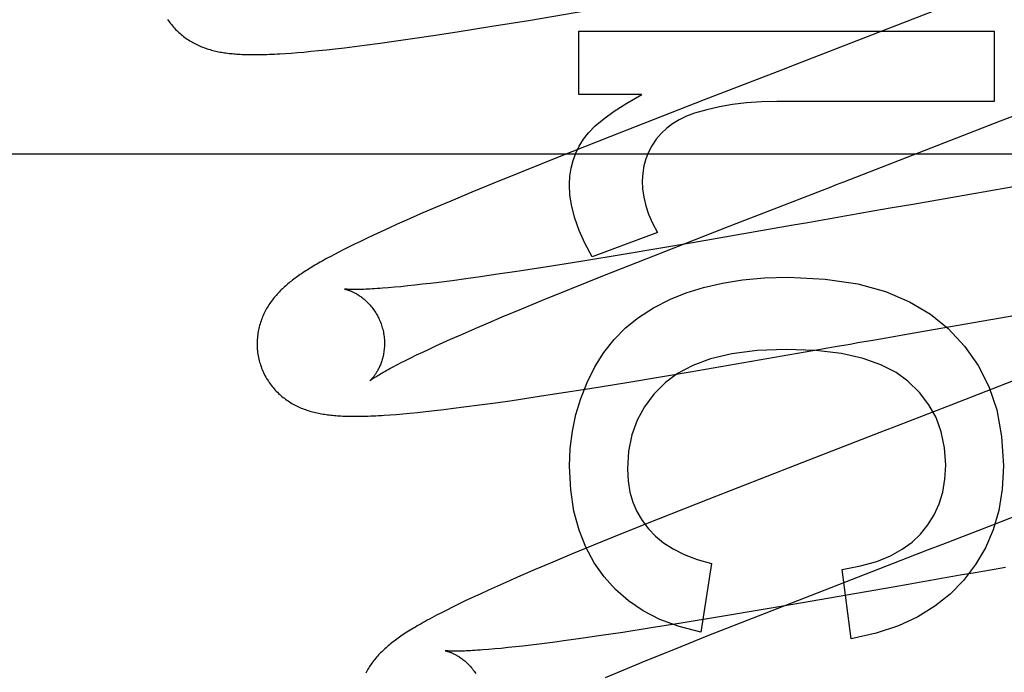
# Model space of a CAD drawing. Header units: inches. Extents: x 0 to 215, y 0 to 139.
# Tile 23 of 111: x 103.465 to 103.619, y 52.709 to 52.811. Entities that reach past the tile are written whole.
import ezdxf

# ---------------------------------------------------------------- set-up
doc = ezdxf.new("R2010")
doc.units = ezdxf.units.IN
doc.header["$LTSCALE"] = 11.804375
doc.header["$MEASUREMENT"] = 0
doc.linetypes.add('HIDDEN', pattern=[0.2, 0.1, -0.1])
doc.layers.add('DEFAULT_2', color=8, linetype='HIDDEN')

msp = doc.modelspace()

# ---------------------------------------------------------------- linework, layer by layer
at = {"layer": 'DEFAULT_2', "color": 8, "linetype": 'HIDDEN'}
for p, q in [((103.61104, 52.81362), (103.59767, 52.80842)), ((103.5445, 52.81101), (103.55397, 52.8126)), ((103.5336, 52.80926), (103.53844, 52.81003)), ((103.53844, 52.81003), (103.5445, 52.81101)), ((103.52629, 52.80816), (103.52988, 52.80869)), ((103.52988, 52.80869), (103.5336, 52.80926)), ((103.55241, 52.80932), (103.61761, 52.80932)), ((103.55241, 52.79938), (103.55241, 52.80932)), ((103.61761, 52.80932), (103.61761, 52.79827)), ((103.51562, 52.80672), (103.51717, 52.80691)), ((103.51717, 52.80691), (103.51876, 52.80711)), ((103.51876, 52.80711), (103.52119, 52.80744)), ((103.52119, 52.80744), (103.5237, 52.80778)), ((103.5237, 52.80778), (103.52629, 52.80816)), ((103.50632, 52.80581), (103.50724, 52.80588)), ((103.50724, 52.80588), (103.50821, 52.80596)), ((103.50821, 52.80596), (103.50924, 52.80604)), ((103.50924, 52.80604), (103.51035, 52.80615)), ((103.51035, 52.80615), (103.51153, 52.80626)), ((103.51153, 52.80626), (103.51279, 52.8064)), ((103.51279, 52.8064), (103.51416, 52.80655)), ((103.51416, 52.80655), (103.51562, 52.80672)), ((103.58421, 52.80321), (103.57207, 52.79851)), ((103.56229, 52.79938), (103.55241, 52.79938)), ((103.61861, 52.79521), (103.62957, 52.79953)), ((103.57207, 52.79851), (103.55726, 52.79273)), ((103.61761, 52.79827), (103.58347, 52.79827)), ((103.55726, 52.79273), (103.54929, 52.78957)), ((103.16489, 52.79005), (103.63989, 52.79005)), ((103.54929, 52.78957), (103.5436, 52.78729)), ((103.5436, 52.78729), (103.53908, 52.78545)), ((103.53908, 52.78545), (103.53561, 52.78402)), ((103.62373, 52.78539), (103.60482, 52.78212)), ((103.53561, 52.78402), (103.53228, 52.78263)), ((103.53228, 52.78263), (103.52989, 52.78161)), ((103.60482, 52.78212), (103.60126, 52.7815)), ((103.52757, 52.78061), (103.52533, 52.77963)), ((103.52989, 52.78161), (103.52757, 52.78061)), ((103.59889, 52.78108), (103.59653, 52.78067)), ((103.60126, 52.7815), (103.59889, 52.78108)), ((103.5239, 52.77899), (103.52256, 52.77839)), ((103.52533, 52.77963), (103.5239, 52.77899)), ((103.58834, 52.77923), (103.58602, 52.77883)), ((103.59067, 52.77964), (103.58834, 52.77923)), ((103.52132, 52.77782), (103.52016, 52.77728)), ((103.52256, 52.77839), (103.52132, 52.77782)), ((103.56475, 52.77771), (103.5545, 52.7739)), ((103.56415, 52.77405), (103.57545, 52.77847)), ((103.58602, 52.77883), (103.57026, 52.77609)), ((103.5181, 52.77631), (103.51718, 52.77586)), ((103.51909, 52.77678), (103.5181, 52.77631)), ((103.52016, 52.77728), (103.51909, 52.77678)), ((103.57026, 52.77609), (103.55969, 52.7743)), ((103.51474, 52.77463), (103.51402, 52.77425)), ((103.51551, 52.77502), (103.51474, 52.77463)), ((103.51632, 52.77543), (103.51551, 52.77502)), ((103.51718, 52.77586), (103.51632, 52.77543)), ((103.51402, 52.77425), (103.51334, 52.77389)), ((103.55273, 52.77315), (103.5471, 52.77226)), ((103.55969, 52.7743), (103.55273, 52.77315)), ((103.55644, 52.771), (103.56415, 52.77405)), ((103.54268, 52.77158), (103.53934, 52.77108)), ((103.5471, 52.77226), (103.54268, 52.77158)), ((103.52913, 52.7697), (103.52788, 52.76956)), ((103.53043, 52.76986), (103.52913, 52.7697)), ((103.53249, 52.77013), (103.53043, 52.76986)), ((103.53467, 52.77042), (103.53249, 52.77013)), ((103.53695, 52.77073), (103.53467, 52.77042)), ((103.53934, 52.77108), (103.53695, 52.77073)), ((103.551, 52.76882), (103.55644, 52.771)), ((103.52344, 52.7691), (103.52248, 52.76901)), ((103.52446, 52.76919), (103.52344, 52.7691)), ((103.52554, 52.7693), (103.52446, 52.76919)), ((103.52668, 52.76942), (103.52554, 52.7693)), ((103.52788, 52.76956), (103.52668, 52.76942)), ((103.54672, 52.76707), (103.551, 52.76882)), ((103.54347, 52.76573), (103.54672, 52.76707)), ((103.54039, 52.76444), (103.54347, 52.76573)), ((103.53611, 52.76262), (103.5382, 52.76352)), ((103.5382, 52.76352), (103.54039, 52.76444)), ((103.60684, 52.76227), (103.62221, 52.76493)), ((103.53413, 52.76176), (103.53611, 52.76262)), ((103.60328, 52.76164), (103.60684, 52.76227)), ((103.53109, 52.7604), (103.53227, 52.76093)), ((103.53227, 52.76093), (103.53413, 52.76176)), ((103.52693, 52.75847), (103.52789, 52.75892)), ((103.52789, 52.75892), (103.5289, 52.7594)), ((103.5289, 52.7594), (103.52997, 52.75989)), ((103.52997, 52.75989), (103.53109, 52.7604)), ((103.56985, 52.75583), (103.58914, 52.75917)), ((103.58914, 52.75917), (103.59148, 52.75958)), ((103.595, 52.76019), (103.59618, 52.7604)), ((103.52442, 52.75722), (103.5252, 52.75761)), ((103.5252, 52.75761), (103.52604, 52.75803)), ((103.52604, 52.75803), (103.52693, 52.75847)), ((103.56024, 52.75421), (103.56985, 52.75583)), ((103.62529, 52.75623), (103.61082, 52.7506)), ((103.54927, 52.75245), (103.55414, 52.75322)), ((103.55414, 52.75322), (103.56024, 52.75421)), ((103.53931, 52.75097), (103.54192, 52.75134)), ((103.54192, 52.75134), (103.54552, 52.75188)), ((103.54552, 52.75188), (103.54927, 52.75245)), ((103.52837, 52.74958), (103.52974, 52.74974)), ((103.52974, 52.74974), (103.53121, 52.74991)), ((103.53121, 52.74991), (103.53275, 52.75009)), ((103.53275, 52.75009), (103.53435, 52.7503)), ((103.53435, 52.7503), (103.53679, 52.75062)), ((103.53679, 52.75062), (103.53931, 52.75097)), ((103.61082, 52.7506), (103.60187, 52.74714)), ((103.52276, 52.74907), (103.52374, 52.74914)), ((103.52374, 52.74914), (103.52478, 52.74923)), ((103.52478, 52.74923), (103.52589, 52.74933)), ((103.52589, 52.74933), (103.52709, 52.74945)), ((103.52709, 52.74945), (103.52837, 52.74958)), ((103.58646, 52.74117), (103.5728, 52.73584)), ((103.61741, 52.73181), (103.63651, 52.73925)), ((103.5728, 52.73584), (103.56486, 52.7327)), ((103.56486, 52.7327), (103.5592, 52.73043)), ((103.5592, 52.73043), (103.5547, 52.72859)), ((103.5547, 52.72859), (103.55125, 52.72717)), ((103.55125, 52.72717), (103.54794, 52.72578)), ((103.592, 52.72197), (103.60731, 52.7279)), ((103.54794, 52.72578), (103.54556, 52.72477)), ((103.57322, 52.72571), (103.57156, 52.71496)), ((103.61938, 52.72511), (103.61701, 52.7247)), ((103.54326, 52.72378), (103.54105, 52.72281)), ((103.54556, 52.72477), (103.54326, 52.72378)), ((103.59514, 52.71392), (103.59373, 52.72479)), ((103.61464, 52.72428), (103.61228, 52.72387)), ((103.61701, 52.7247), (103.61464, 52.72428)), ((103.53961, 52.72216), (103.53821, 52.72153)), ((103.54105, 52.72281), (103.53961, 52.72216)), ((103.58061, 52.71753), (103.592, 52.72197)), ((103.60176, 52.72203), (103.58601, 52.71929)), ((103.60408, 52.72243), (103.60176, 52.72203)), ((103.60641, 52.72284), (103.60408, 52.72243)), ((103.53569, 52.72037), (103.53457, 52.71984)), ((103.5369, 52.72093), (103.53569, 52.72037)), ((103.53821, 52.72153), (103.5369, 52.72093)), ((103.53257, 52.71887), (103.53167, 52.71842)), ((103.53353, 52.71934), (103.53257, 52.71887)), ((103.53457, 52.71984), (103.53353, 52.71934)), ((103.58601, 52.71929), (103.57543, 52.7175)), ((103.53083, 52.71799), (103.53005, 52.71759)), ((103.53167, 52.71842), (103.53083, 52.71799)), ((103.57543, 52.7175), (103.56847, 52.71635)), ((103.57283, 52.71445), (103.58061, 52.71753)), ((103.56376, 52.7156), (103.5593, 52.71491)), ((103.56847, 52.71635), (103.56376, 52.7156)), ((103.55591, 52.7144), (103.5527, 52.71394)), ((103.5593, 52.71491), (103.55591, 52.7144)), ((103.56733, 52.71224), (103.57283, 52.71445)), ((103.5413, 52.71251), (103.54022, 52.7124)), ((103.54244, 52.71263), (103.5413, 52.71251)), ((103.54363, 52.71276), (103.54244, 52.71263)), ((103.54488, 52.71291), (103.54363, 52.71276)), ((103.54619, 52.71307), (103.54488, 52.71291)), ((103.54825, 52.71333), (103.54619, 52.71307)), ((103.55042, 52.71362), (103.54825, 52.71333)), ((103.5527, 52.71394), (103.55042, 52.71362)), ((103.5392, 52.7123), (103.53824, 52.71222)), ((103.54022, 52.7124), (103.5392, 52.7123)), ((103.56299, 52.71048), (103.56733, 52.71224)), ((103.55971, 52.70913), (103.56299, 52.71048)), ((103.55659, 52.70783), (103.55971, 52.70913))]:
    msp.add_line(p, q, dxfattribs=at)
for points in [[(103.48785, 52.81116), (103.488, 52.81095), (103.48814, 52.81074), (103.48829, 52.81054), (103.48845, 52.81034), (103.4886, 52.81015), (103.48877, 52.80996), (103.48893, 52.80978), (103.4891, 52.8096), (103.48927, 52.80943), (103.48944, 52.80926), (103.48962, 52.80909), (103.4898, 52.80893), (103.48998, 52.80878), (103.49016, 52.80863), (103.49035, 52.80848), (103.49054, 52.80834), (103.49073, 52.8082), (103.49092, 52.80807), (103.49112, 52.80794), (103.49132, 52.80781), (103.49152, 52.80769), (103.49173, 52.80757), (103.49193, 52.80746), (103.49214, 52.80735), (103.49234, 52.80725), (103.49255, 52.80715), (103.49276, 52.80705), (103.49297, 52.80696), (103.49319, 52.80687), (103.4934, 52.80679), (103.49362, 52.80671), (103.49384, 52.80663), (103.49406, 52.80655), (103.49428, 52.80648), (103.4945, 52.80642), (103.49473, 52.80635), (103.49495, 52.80629), (103.49518, 52.80624), (103.4954, 52.80618), (103.49563, 52.80613), (103.49586, 52.80609), (103.49609, 52.80604), (103.49631, 52.806), (103.49655, 52.80596), (103.49678, 52.80592), (103.49701, 52.80589), (103.49725, 52.80586), (103.49749, 52.80583), (103.49773, 52.8058), (103.49797, 52.80578), (103.49822, 52.80576), (103.49847, 52.80573), (103.49873, 52.80571), (103.49899, 52.8057), (103.49926, 52.80568), (103.49954, 52.80567), (103.49982, 52.80566), (103.50011, 52.80565), (103.50041, 52.80564), (103.50071, 52.80563), (103.50103, 52.80563), (103.50135, 52.80563), (103.50168, 52.80563), (103.50201, 52.80563), (103.50236, 52.80564), (103.50271, 52.80564), (103.50307, 52.80565), (103.50344, 52.80567), (103.50382, 52.80568), (103.50421, 52.8057), (103.50461, 52.80571), (103.50502, 52.80574), (103.50544, 52.80576), (103.50632, 52.80581)], [(103.59767, 52.80842), (103.58645, 52.80407), (103.58421, 52.80321)], [(103.55315, 52.79238), (103.55392, 52.79337), (103.55498, 52.79443), (103.55631, 52.79556), (103.55796, 52.79676), (103.55996, 52.79803), (103.56229, 52.79938)], [(103.58347, 52.79827), (103.58105, 52.79821), (103.57873, 52.79805), (103.57654, 52.79778), (103.57446, 52.79742), (103.57247, 52.79697), (103.57058, 52.79643)], [(103.57058, 52.79643), (103.5693, 52.79596), (103.56814, 52.79541), (103.56711, 52.79478), (103.56619, 52.79407), (103.56533, 52.79325), (103.56455, 52.79233)], [(103.57545, 52.77847), (103.59064, 52.78436), (103.59175, 52.78478), (103.59286, 52.78521), (103.59398, 52.78564), (103.61861, 52.79521)], [(103.55094, 52.78526), (103.551, 52.78655), (103.55119, 52.78779), (103.55149, 52.78898), (103.55191, 52.79014), (103.55247, 52.79127), (103.55315, 52.79238)], [(103.56455, 52.79233), (103.56387, 52.79133), (103.56332, 52.79031), (103.5629, 52.78927), (103.56261, 52.78819), (103.56242, 52.78703), (103.56236, 52.78581)], [(103.5545, 52.7739), (103.55335, 52.776), (103.55243, 52.77801), (103.55175, 52.77994), (103.55129, 52.78179), (103.55101, 52.78356), (103.55094, 52.78526)], [(103.56236, 52.78581), (103.56241, 52.78454), (103.5626, 52.78324), (103.56291, 52.78191), (103.56336, 52.78056), (103.56398, 52.77915), (103.56475, 52.77771)], [(103.59653, 52.78067), (103.59536, 52.78046), (103.59418, 52.78026), (103.59301, 52.78005), (103.59184, 52.77985), (103.59067, 52.77964)], [(103.51334, 52.77389), (103.51301, 52.77371), (103.5127, 52.77354), (103.51239, 52.77337), (103.51209, 52.7732), (103.5118, 52.77303), (103.51152, 52.77287), (103.51125, 52.77271), (103.51098, 52.77256), (103.51072, 52.7724), (103.51047, 52.77225), (103.51022, 52.7721), (103.50998, 52.77195), (103.50975, 52.7718), (103.50952, 52.77166), (103.5093, 52.77151), (103.50908, 52.77137), (103.50887, 52.77122), (103.50866, 52.77108), (103.50845, 52.77094), (103.50825, 52.7708), (103.50805, 52.77065), (103.50785, 52.77051), (103.50766, 52.77037), (103.50747, 52.77022), (103.50728, 52.77008), (103.5071, 52.76993), (103.50692, 52.76978), (103.50673, 52.76963), (103.50656, 52.76948), (103.50638, 52.76932), (103.5062, 52.76917), (103.50603, 52.76901), (103.50586, 52.76885), (103.50569, 52.76868), (103.50552, 52.76852), (103.50536, 52.76835), (103.5052, 52.76818), (103.50504, 52.768), (103.50488, 52.76783), (103.50473, 52.76765), (103.50458, 52.76747), (103.50444, 52.76729), (103.50429, 52.76711), (103.50416, 52.76692), (103.50402, 52.76673), (103.50389, 52.76654), (103.50376, 52.76635), (103.50363, 52.76615), (103.50351, 52.76595), (103.50339, 52.76575), (103.50328, 52.76554), (103.50317, 52.76533), (103.50306, 52.76512), (103.50296, 52.76491), (103.50286, 52.76469), (103.50276, 52.76447), (103.50267, 52.76425), (103.50259, 52.76403), (103.50251, 52.76381), (103.50243, 52.76358), (103.50236, 52.76335), (103.50229, 52.76312), (103.50223, 52.76288), (103.50217, 52.76264), (103.50212, 52.7624), (103.50207, 52.76216), (103.50203, 52.76191), (103.50199, 52.76166), (103.50196, 52.76141), (103.50194, 52.76116), (103.50192, 52.76091), (103.5019, 52.76065), (103.5019, 52.7604), (103.5019, 52.76014), (103.5019, 52.75988), (103.50191, 52.75962), (103.50193, 52.75937), (103.50195, 52.75911), (103.50198, 52.75885), (103.50202, 52.75859), (103.50206, 52.75834), (103.50211, 52.75808), (103.50217, 52.75783), (103.50223, 52.75757), (103.50228, 52.75736)], [(103.56678, 52.76721), (103.56927, 52.76821), (103.57199, 52.76905), (103.57493, 52.76975), (103.57811, 52.77027), (103.58156, 52.77058), (103.58526, 52.77071)], [(103.58526, 52.77071), (103.59108, 52.77038), (103.5962, 52.76963), (103.60056, 52.76841), (103.60431, 52.7668), (103.6076, 52.76487), (103.61036, 52.7626)], [(103.52248, 52.76901), (103.52157, 52.76894), (103.52115, 52.76891), (103.52073, 52.76888), (103.52034, 52.76886), (103.51996, 52.76883), (103.5196, 52.76881), (103.51926, 52.7688), (103.51894, 52.76878), (103.51864, 52.76877), (103.51835, 52.76876), (103.51808, 52.76876), (103.51783, 52.76875), (103.51759, 52.76875), (103.51737, 52.76875), (103.51716, 52.76875), (103.51697, 52.76875), (103.5168, 52.76875), (103.51663, 52.76875), (103.51648, 52.76876), (103.51635, 52.76876), (103.51622, 52.76877), (103.51611, 52.76877), (103.51601, 52.76878), (103.51593, 52.76879), (103.51585, 52.76879), (103.51578, 52.7688), (103.51573, 52.7688), (103.51569, 52.76881), (103.51565, 52.76881), (103.51563, 52.76882), (103.51561, 52.76882), (103.5156, 52.76882)], [(103.5156, 52.76882), (103.5156, 52.76882), (103.51561, 52.76882), (103.51562, 52.76882), (103.51565, 52.76881), (103.51568, 52.76881), (103.51571, 52.7688), (103.51576, 52.76879), (103.5158, 52.76877), (103.51586, 52.76876), (103.51592, 52.76874), (103.51598, 52.76873), (103.51605, 52.7687), (103.51613, 52.76868), (103.51621, 52.76865), (103.51629, 52.76862), (103.51638, 52.76859), (103.51647, 52.76856), (103.51656, 52.76852), (103.51666, 52.76848), (103.51676, 52.76844), (103.51686, 52.76839), (103.51697, 52.76834), (103.51708, 52.76829), (103.51719, 52.76823), (103.5173, 52.76817), (103.51742, 52.7681), (103.51753, 52.76803), (103.51765, 52.76796), (103.51778, 52.76789), (103.5179, 52.7678), (103.51803, 52.76772), (103.51816, 52.76763), (103.51829, 52.76753), (103.51842, 52.76743), (103.51855, 52.76733), (103.51869, 52.76721), (103.51882, 52.7671), (103.51896, 52.76698), (103.51909, 52.76685), (103.51923, 52.76671), (103.51937, 52.76657), (103.5195, 52.76643), (103.51964, 52.76628), (103.51977, 52.76612), (103.51991, 52.76596), (103.52004, 52.76579), (103.52017, 52.76561), (103.52029, 52.76543), (103.52042, 52.76525), (103.52054, 52.76506), (103.52065, 52.76486), (103.52077, 52.76466), (103.52087, 52.76446), (103.52098, 52.76425), (103.52108, 52.76403), (103.52117, 52.76382), (103.52126, 52.7636), (103.52135, 52.76337), (103.52142, 52.76315), (103.5215, 52.76292), (103.52155, 52.76272)], [(103.55493, 52.75659), (103.55633, 52.75884), (103.55795, 52.76089), (103.55974, 52.76272), (103.56179, 52.76437), (103.56414, 52.76587), (103.56678, 52.76721)], [(103.52155, 52.76272), (103.52161, 52.76252), (103.52166, 52.76229), (103.52171, 52.76206), (103.52176, 52.76182), (103.52179, 52.76159), (103.52182, 52.76135), (103.52185, 52.76112), (103.52187, 52.76089), (103.52188, 52.76066), (103.52189, 52.76043), (103.52189, 52.7602), (103.52188, 52.75998), (103.52187, 52.75975), (103.52186, 52.75953), (103.52184, 52.75932), (103.52181, 52.75911), (103.52178, 52.7589), (103.52175, 52.75869), (103.52171, 52.75849), (103.52167, 52.7583), (103.52163, 52.7581), (103.52158, 52.75792), (103.52153, 52.75774), (103.52147, 52.75757), (103.52142, 52.7574), (103.52136, 52.75723), (103.5213, 52.75707), (103.52124, 52.75692), (103.52118, 52.75677), (103.52111, 52.75662), (103.52105, 52.75648), (103.52098, 52.75635), (103.52092, 52.75622), (103.52085, 52.75609), (103.52079, 52.75598), (103.52072, 52.75586), (103.52066, 52.75575), (103.52059, 52.75564), (103.52052, 52.75554), (103.52046, 52.75544), (103.5204, 52.75535), (103.52033, 52.75526), (103.52027, 52.75518), (103.52021, 52.7551), (103.52015, 52.75502), (103.52009, 52.75495), (103.52004, 52.75488), (103.51998, 52.75482), (103.51993, 52.75476), (103.51988, 52.7547), (103.51984, 52.75466), (103.51979, 52.75461), (103.51976, 52.75457), (103.51972, 52.75453), (103.51969, 52.7545), (103.51966, 52.75448), (103.51964, 52.75446), (103.51962, 52.75444), (103.51961, 52.75443), (103.5196, 52.75443)], [(103.61036, 52.7626), (103.61296, 52.75985), (103.61509, 52.75681), (103.61678, 52.75353), (103.618, 52.74986), (103.61877, 52.74569), (103.61908, 52.74105)], [(103.59618, 52.7604), (103.59854, 52.76081), (103.59973, 52.76102)], [(103.59973, 52.76102), (103.6021, 52.76144), (103.60328, 52.76164)], [(103.58495, 52.75935), (103.58039, 52.75915), (103.57642, 52.75866), (103.57308, 52.75786), (103.57027, 52.75681), (103.56791, 52.75558), (103.56602, 52.75415)], [(103.60407, 52.75435), (103.6022, 52.75573), (103.59983, 52.75691), (103.59701, 52.75791), (103.59362, 52.75868), (103.58959, 52.75915), (103.58495, 52.75935)], [(103.59148, 52.75958), (103.59265, 52.75978), (103.595, 52.76019)], [(103.50228, 52.75736), (103.50235, 52.75715), (103.50242, 52.7569), (103.50251, 52.75666), (103.5026, 52.75641), (103.50269, 52.75617), (103.5028, 52.75593), (103.5029, 52.75569), (103.50302, 52.75546), (103.50313, 52.75523), (103.50326, 52.755), (103.50339, 52.75478), (103.50352, 52.75456), (103.50366, 52.75435), (103.5038, 52.75414), (103.50395, 52.75393), (103.5041, 52.75373), (103.50425, 52.75353), (103.50441, 52.75334), (103.50458, 52.75315), (103.50474, 52.75296), (103.50491, 52.75278), (103.50509, 52.75261), (103.50526, 52.75244), (103.50544, 52.75227), (103.50562, 52.75211), (103.5058, 52.75196), (103.50599, 52.75181), (103.50618, 52.75166), (103.50637, 52.75152), (103.50656, 52.75138), (103.50676, 52.75125), (103.50696, 52.75112), (103.50716, 52.75099), (103.50736, 52.75087), (103.50757, 52.75075), (103.50777, 52.75064), (103.50798, 52.75053), (103.50819, 52.75043), (103.5084, 52.75033), (103.50862, 52.75023), (103.50883, 52.75014), (103.50904, 52.75005), (103.50926, 52.74997), (103.50948, 52.74989), (103.5097, 52.74981), (103.50993, 52.74974), (103.51016, 52.74967), (103.51038, 52.7496), (103.51061, 52.74954), (103.51084, 52.74948), (103.51108, 52.74942), (103.51131, 52.74937), (103.51154, 52.74932), (103.51178, 52.74927), (103.51201, 52.74922), (103.51225, 52.74918), (103.51249, 52.74915), (103.51273, 52.74911), (103.51297, 52.74908), (103.51322, 52.74905), (103.51347, 52.74902), (103.51372, 52.74899), (103.51397, 52.74897), (103.51423, 52.74895), (103.5145, 52.74893), (103.51477, 52.74891), (103.51504, 52.74889), (103.51533, 52.74888), (103.51562, 52.74887), (103.51592, 52.74886), (103.51622, 52.74885), (103.51653, 52.74884), (103.51685, 52.74884), (103.51718, 52.74884), (103.51752, 52.74884), (103.51786, 52.74884), (103.51822, 52.74885), (103.51858, 52.74886), (103.51895, 52.74887), (103.51933, 52.74888), (103.51973, 52.74889), (103.52013, 52.74891), (103.52054, 52.74893), (103.52096, 52.74895), (103.5214, 52.74898), (103.52184, 52.749), (103.52276, 52.74907)], [(103.5196, 52.75442), (103.51961, 52.75443), (103.51962, 52.75444), (103.51965, 52.75446), (103.51967, 52.75448), (103.51971, 52.75451), (103.51976, 52.75455), (103.51982, 52.75459), (103.51988, 52.75464), (103.51996, 52.75469), (103.52005, 52.75475), (103.52015, 52.75482), (103.52027, 52.75489), (103.52039, 52.75498), (103.52053, 52.75506), (103.52069, 52.75516), (103.52085, 52.75526), (103.52104, 52.75537), (103.52124, 52.75549), (103.52145, 52.75562), (103.52168, 52.75575), (103.52192, 52.75589), (103.52218, 52.75603), (103.52245, 52.75618), (103.52274, 52.75634), (103.52305, 52.75651), (103.52337, 52.75668), (103.5237, 52.75685), (103.52405, 52.75703), (103.52442, 52.75722)], [(103.55094, 52.74099), (103.55106, 52.7438), (103.55139, 52.74651), (103.55193, 52.7491), (103.5527, 52.75162), (103.5537, 52.75412), (103.55493, 52.75659)], [(103.61, 52.74118), (103.6098, 52.74391), (103.6093, 52.7464), (103.60849, 52.74863), (103.60736, 52.75066), (103.60588, 52.75258), (103.60407, 52.75435)], [(103.56602, 52.75415), (103.56419, 52.75231), (103.5627, 52.75033), (103.56156, 52.74824), (103.56074, 52.74594), (103.56022, 52.74338), (103.56002, 52.74056)], [(103.60187, 52.74714), (103.59964, 52.74628), (103.58646, 52.74117)], [(103.55635, 52.72363), (103.5548, 52.72584), (103.55349, 52.7283), (103.55243, 52.73097), (103.55163, 52.73394), (103.55114, 52.73729), (103.55094, 52.74099)], [(103.56002, 52.74056), (103.56013, 52.73868), (103.56042, 52.73694), (103.56088, 52.73535), (103.56152, 52.73388), (103.56234, 52.73248), (103.56334, 52.73117)], [(103.60601, 52.73031), (103.60721, 52.73179), (103.60819, 52.73339), (103.60896, 52.73508), (103.60952, 52.73692), (103.60986, 52.73896), (103.61, 52.74118)], [(103.61908, 52.74105), (103.61887, 52.73739), (103.61832, 52.73403), (103.61744, 52.731), (103.61622, 52.7282), (103.61466, 52.72555), (103.61276, 52.72307)], [(103.56334, 52.73117), (103.56441, 52.73004), (103.56571, 52.72899), (103.5672, 52.72801), (103.56894, 52.72713), (103.57095, 52.72637), (103.57322, 52.72571)], [(103.60731, 52.7279), (103.60954, 52.72877), (103.61741, 52.73181)], [(103.59373, 52.72479), (103.59663, 52.72535), (103.59917, 52.72606), (103.60134, 52.72694), (103.60318, 52.72796), (103.60474, 52.72908), (103.60601, 52.73031)], [(103.57156, 52.71496), (103.56815, 52.71584), (103.56511, 52.71695), (103.56248, 52.71829), (103.56018, 52.71985), (103.55813, 52.72163), (103.55635, 52.72363)], [(103.61228, 52.72387), (103.6111, 52.72366), (103.60993, 52.72346), (103.60875, 52.72325), (103.60758, 52.72305), (103.60641, 52.72284)], [(103.61276, 52.72307), (103.61068, 52.72091), (103.60828, 52.719), (103.60561, 52.71734), (103.60257, 52.71593), (103.59907, 52.71479), (103.59514, 52.71392)], [(103.53005, 52.71759), (103.52967, 52.71739), (103.52931, 52.71719), (103.52895, 52.717), (103.52861, 52.71681), (103.52827, 52.71663), (103.52795, 52.71645), (103.52763, 52.71627), (103.52733, 52.71609), (103.52703, 52.71592), (103.52674, 52.71575), (103.52646, 52.71558), (103.52618, 52.71541), (103.52592, 52.71525), (103.52566, 52.71508), (103.5254, 52.71492), (103.52516, 52.71477), (103.52492, 52.71461), (103.52469, 52.71445), (103.52446, 52.7143), (103.52424, 52.71415), (103.52403, 52.714), (103.52382, 52.71385), (103.52362, 52.7137), (103.52343, 52.71355), (103.52323, 52.71341), (103.52304, 52.71326), (103.52285, 52.71311), (103.52267, 52.71296), (103.52249, 52.71281), (103.52231, 52.71265), (103.52213, 52.7125), (103.52196, 52.71234), (103.52179, 52.71219), (103.52162, 52.71203), (103.52145, 52.71186), (103.52129, 52.7117), (103.52112, 52.71153), (103.52096, 52.71136), (103.52081, 52.71119), (103.52065, 52.71101), (103.5205, 52.71083), (103.52035, 52.71066), (103.52021, 52.71047), (103.52007, 52.71029), (103.51993, 52.7101), (103.51979, 52.70992), (103.51966, 52.70973), (103.51954, 52.70953), (103.51941, 52.70934), (103.51929, 52.70914), (103.51917, 52.70893), (103.51906, 52.70873), (103.51895, 52.70852)], [(103.5314, 52.71203), (103.53139, 52.71203), (103.5314, 52.71203), (103.53142, 52.71202), (103.53144, 52.71202), (103.53147, 52.71201), (103.5315, 52.71201), (103.53155, 52.712), (103.5316, 52.71198), (103.53165, 52.71197), (103.53171, 52.71195), (103.53177, 52.71193), (103.53184, 52.71191), (103.53192, 52.71189), (103.532, 52.71186), (103.53208, 52.71183), (103.53217, 52.7118), (103.53226, 52.71177), (103.53235, 52.71173), (103.53245, 52.71169), (103.53255, 52.71165), (103.53265, 52.7116), (103.53275, 52.71155), (103.53286, 52.7115), (103.53297, 52.71144), (103.53309, 52.71138), (103.5332, 52.71131), (103.53332, 52.71125), (103.53344, 52.71117), (103.53357, 52.7111), (103.53369, 52.71101), (103.53382, 52.71093), (103.53395, 52.71084), (103.53408, 52.71074), (103.53421, 52.71064), (103.53434, 52.71053), (103.53448, 52.71042), (103.53461, 52.71031), (103.53475, 52.71019), (103.53488, 52.71006), (103.53502, 52.70992), (103.53516, 52.70978), (103.53529, 52.70964), (103.53543, 52.70949), (103.53557, 52.70933), (103.5357, 52.70916), (103.53583, 52.70899), (103.53596, 52.70882), (103.53608, 52.70864), (103.53621, 52.70845)], [(103.53824, 52.71222), (103.53734, 52.71215), (103.53691, 52.71212), (103.5365, 52.71209), (103.53611, 52.71206), (103.53573, 52.71204), (103.53538, 52.71202), (103.53505, 52.71201), (103.53473, 52.71199), (103.53444, 52.71198), (103.53416, 52.71197), (103.5339, 52.71197), (103.53365, 52.71196), (103.53342, 52.71196), (103.5332, 52.71196), (103.53299, 52.71196), (103.5328, 52.71196), (103.53262, 52.71196), (103.53245, 52.71196), (103.5323, 52.71197), (103.53216, 52.71197), (103.53203, 52.71198), (103.53192, 52.71198), (103.53182, 52.71199), (103.53172, 52.712), (103.53165, 52.712), (103.53158, 52.71201), (103.53152, 52.71201), (103.53148, 52.71202), (103.53144, 52.71202), (103.53142, 52.71203), (103.5314, 52.71203), (103.5314, 52.71203)]]:
    msp.add_lwpolyline(points, dxfattribs=at)

doc.saveas('drawing.dxf')
